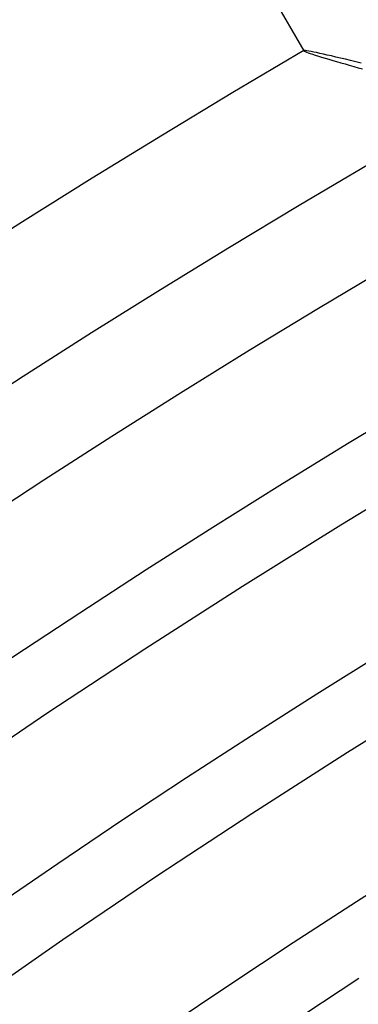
# Model space of a CAD drawing. Header units: millimetres. Extents: x -345 to 345, y -305 to 305.
# Tile 28 of 87: x -163 to -153, y 234 to 264. Entities that reach past the tile are written whole.
import ezdxf

# ---------------------------------------------------------------- set-up
doc = ezdxf.new("R2010")
doc.units = ezdxf.units.MM
doc.layers.add('HIDDEN', color=7, linetype='Continuous')
doc.layers.add('THICK', color=7, linetype='Continuous')

msp = doc.modelspace()

# ---------------------------------------------------------------- linework, layer by layer
at = {"layer": 'HIDDEN'}
for p, q in [((-154.229, 263.132), (-154.227, 263.129)), ((-154.227, 263.133), (-154.228, 263.132)), ((-154.228, 263.132), (-154.228, 263.131)), ((-154.228, 263.131), (-154.227, 263.13)), ((-154.226, 263.134), (-154.227, 263.133)), ((-154.227, 263.133), (-154.227, 263.133)), ((-154.227, 263.13), (-154.227, 263.129)), ((-154.227, 263.129), (-154.215, 263.12)), ((-154.215, 263.12), (-154.19, 263.107)), ((-154.19, 263.107), (-154.151, 263.091)), ((-154.151, 263.091), (-154.099, 263.071)), ((-154.099, 263.071), (-154.035, 263.048)), ((-154.035, 263.048), (-153.961, 263.023)), ((-153.961, 263.023), (-153.877, 262.996)), ((-153.877, 262.996), (-153.784, 262.967)), ((-153.784, 262.967), (-153.684, 262.936)), ((-153.684, 262.936), (-153.577, 262.903)), ((-153.577, 262.903), (-153.465, 262.869)), ((-153.465, 262.869), (-153.347, 262.835)), ((-153.347, 262.835), (-153.225, 262.799)), ((-153.225, 262.799), (-153.099, 262.763)), ((-153.099, 262.763), (-152.97, 262.726)), ((-152.97, 262.726), (-152.839, 262.688)), ((-152.839, 262.688), (-152.705, 262.65)), ((-152.705, 262.65), (-152.568, 262.612)), ((-152.568, 262.612), (-152.431, 262.573))]:
    msp.add_line(p, q, dxfattribs=at)
at = {"layer": 'THICK'}
for p, q in [((-170.232, 290.851), (-154.229, 263.132)), ((-154.211, 263.136), (-154.226, 263.134)), ((-154.18, 263.135), (-154.211, 263.136)), ((-154.136, 263.129), (-154.18, 263.135)), ((-154.078, 263.12), (-154.136, 263.129)), ((-154.008, 263.107), (-154.078, 263.12)), ((-153.927, 263.091), (-154.008, 263.107)), ((-153.837, 263.072), (-153.927, 263.091)), ((-153.738, 263.051), (-153.837, 263.072)), ((-153.63, 263.027), (-153.738, 263.051)), ((-153.513, 263), (-153.63, 263.027)), ((-153.387, 262.971), (-153.513, 263)), ((-153.252, 262.939), (-153.387, 262.971)), ((-153.11, 262.904), (-153.252, 262.939)), ((-152.96, 262.868), (-153.11, 262.904)), ((-152.803, 262.829), (-152.96, 262.868)), ((-152.642, 262.789), (-152.803, 262.829)), ((-152.475, 262.746), (-152.642, 262.789)), ((-153.098, 248.647), (-150.071, 250.485)), ((-156.102, 246.771), (-153.098, 248.647)), ((-159.084, 244.86), (-156.102, 246.771)), ((-162.042, 242.912), (-159.084, 244.86)), ((-152.895, 241.701), (-149.952, 243.537)), ((-164.977, 240.929), (-162.042, 242.912)), ((-155.815, 239.828), (-152.895, 241.701)), ((-158.713, 237.921), (-155.815, 239.828)), ((-161.587, 235.978), (-158.713, 237.921)), ((-164.437, 234.001), (-161.587, 235.978)), ((-155.383, 232.929), (-152.546, 234.797))]:
    msp.add_line(p, q, dxfattribs=at)
for radius, start, end in [(305, 120.37505, 179.6249), (301, 120.38072, 179.61929), (298, 120.11126, 179.88875), (294, 120.38978, 179.61024), (288, 120.39791, 179.6021), (282, 120.40634, 179.59362), (276, 120.41522, 179.5848)]:
    msp.add_arc((0, 0), radius, start, end, dxfattribs=at)

doc.saveas('drawing.dxf')
